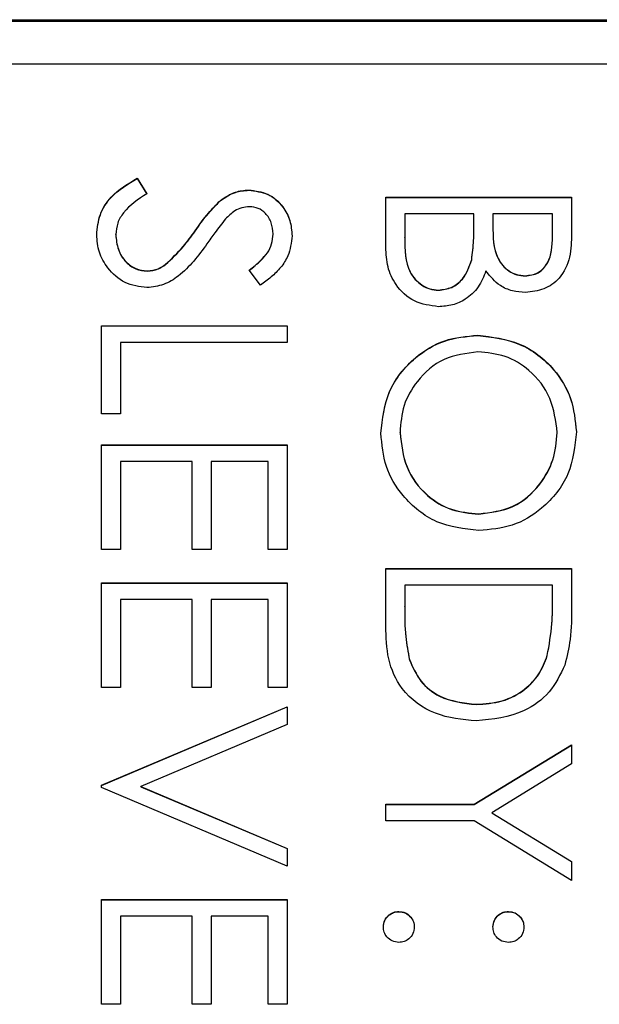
# Model space of a CAD drawing. Header units: millimetres. Extents: x 589 to 2891, y 103 to 1967.
# Tile 20 of 26: x 1387.99 to 1393.29, y 1094.11 to 1103.12. Entities that reach past the tile are written whole.
import ezdxf

# ---------------------------------------------------------------- set-up
doc = ezdxf.new("R2010")
doc.units = ezdxf.units.MM

msp = doc.modelspace()

# ---------------------------------------------------------------- linework, layer by layer
at = {"color": 7, "linetype": 'Continuous', "lineweight": 25}
for p, q in [((1382.438, 1103.1187), (1403.438, 1103.1187)), ((1403.438, 1103.1013), (1382.438, 1103.1013)), ((1396.538, 1102.7121), (1384.938, 1102.7121)), ((1389.0659, 1101.6688), (1389.1521, 1101.5251)), ((1389.0659, 1101.6666), (1389.0659, 1101.6688)), ((1389.0659, 1101.6666), (1389.1521, 1101.5229)), ((1390.0848, 1101.5577), (1390.0848, 1101.5598)), ((1389.826, 1101.4627), (1389.826, 1101.4648)), ((1391.338, 1101.0348), (1391.338, 1101.4944)), ((1391.338, 1101.4944), (1393.038, 1101.4944)), ((1391.338, 1101.4923), (1393.038, 1101.4923)), ((1393.038, 1101.4944), (1393.038, 1101.1628)), ((1391.5123, 1101.3419), (1391.5123, 1101.1247)), ((1392.1444, 1101.3419), (1391.5123, 1101.3419)), ((1392.1444, 1101.2408), (1392.1444, 1101.3419)), ((1392.3187, 1101.3419), (1392.3187, 1101.2394)), ((1392.8636, 1101.3419), (1392.3187, 1101.3419)), ((1392.8636, 1101.1349), (1392.8636, 1101.3419)), ((1392.1444, 1101.2386), (1392.1444, 1101.2408)), ((1392.3187, 1101.2373), (1392.3187, 1101.2394)), ((1388.8687, 1101.1498), (1388.8687, 1101.1519)), ((1389.5948, 1101.1842), (1389.5948, 1101.1863)), ((1390.3072, 1101.1559), (1390.3072, 1101.1581)), ((1391.5123, 1101.1225), (1391.5123, 1101.1247)), ((1392.8636, 1101.1328), (1392.8636, 1101.1349)), ((1389.3237, 1100.8777), (1389.3237, 1100.8799)), ((1392.1243, 1100.9206), (1392.1243, 1100.9228)), ((1389.1568, 1100.8168), (1389.1568, 1100.819)), ((1390.1938, 1100.6882), (1390.0892, 1100.8261)), ((1392.6136, 1100.7732), (1392.6136, 1100.7754)), ((1391.8205, 1100.6425), (1391.8205, 1100.6446)), ((1388.738, 1099.5116), (1388.738, 1100.3178)), ((1388.738, 1100.3178), (1390.438, 1100.3178)), ((1388.738, 1100.3156), (1390.438, 1100.3156)), ((1390.438, 1100.3178), (1390.438, 1100.1653)), ((1388.9123, 1100.1653), (1388.9123, 1099.5116)), ((1390.438, 1100.1653), (1388.9123, 1100.1653)), ((1392.1805, 1100.2285), (1392.1805, 1100.2306)), ((1388.9123, 1099.5116), (1388.738, 1099.5116)), ((1391.4687, 1099.3385), (1391.4687, 1099.3407)), ((1392.9072, 1099.3385), (1392.9072, 1099.3407)), ((1388.738, 1098.2696), (1388.738, 1099.2283)), ((1388.738, 1099.2283), (1390.438, 1099.2283)), ((1388.738, 1099.2261), (1390.438, 1099.2261)), ((1390.438, 1099.2283), (1390.438, 1098.2696)), ((1388.9123, 1099.0758), (1388.9123, 1098.2696)), ((1389.5662, 1099.0758), (1388.9123, 1099.0758)), ((1389.5662, 1098.2696), (1389.5662, 1099.0758)), ((1389.7405, 1099.0758), (1389.7405, 1098.2696)), ((1390.2636, 1099.0758), (1389.7405, 1099.0758)), ((1390.2636, 1098.2696), (1390.2636, 1099.0758)), ((1392.189, 1098.5942), (1392.189, 1098.5964)), ((1388.9123, 1098.2696), (1388.738, 1098.2696)), ((1389.7405, 1098.2696), (1389.5662, 1098.2696)), ((1390.438, 1098.2696), (1390.2636, 1098.2696)), ((1391.338, 1098.0952), (1393.038, 1098.0952)), ((1391.338, 1097.5685), (1391.338, 1098.0952)), ((1391.338, 1098.0931), (1393.038, 1098.0931)), ((1393.038, 1098.0952), (1393.038, 1097.7521)), ((1388.738, 1097.0058), (1388.738, 1097.9645)), ((1388.738, 1097.9645), (1390.438, 1097.9645)), ((1388.738, 1097.9623), (1390.438, 1097.9623)), ((1390.438, 1097.9645), (1390.438, 1097.0058)), ((1391.5123, 1097.9427), (1391.5123, 1097.7476)), ((1392.8636, 1097.9427), (1391.5123, 1097.9427)), ((1392.8636, 1097.8232), (1392.8636, 1097.9427)), ((1388.9123, 1097.812), (1388.9123, 1097.0058)), ((1389.5662, 1097.812), (1388.9123, 1097.812)), ((1389.5662, 1097.0058), (1389.5662, 1097.812)), ((1389.7405, 1097.812), (1389.7405, 1097.0058)), ((1390.2636, 1097.812), (1389.7405, 1097.812)), ((1390.2636, 1097.0058), (1390.2636, 1097.812)), ((1392.8636, 1097.821), (1392.8636, 1097.8232)), ((1391.5123, 1097.7455), (1391.5123, 1097.7476)), ((1391.5556, 1097.2596), (1391.5556, 1097.2618)), ((1392.8159, 1097.2988), (1392.8159, 1097.3009)), ((1388.9123, 1097.0058), (1388.738, 1097.0058)), ((1389.7405, 1097.0058), (1389.5662, 1097.0058)), ((1390.438, 1097.0058), (1390.2636, 1097.0058)), ((1388.738, 1096.1124), (1390.438, 1096.8314)), ((1388.738, 1096.1102), (1390.438, 1096.8293)), ((1390.438, 1096.8314), (1390.438, 1096.668)), ((1392.1668, 1096.8511), (1392.1668, 1096.8532)), ((1390.438, 1096.668), (1389.0983, 1096.1015)), ((1392.1461, 1095.9381), (1393.038, 1096.4828)), ((1392.1461, 1095.9359), (1393.038, 1096.4806)), ((1393.038, 1096.4828), (1393.038, 1096.3081)), ((1393.038, 1096.3081), (1392.3075, 1095.8615)), ((1388.738, 1096.0906), (1388.738, 1096.1124)), ((1390.438, 1095.3715), (1388.738, 1096.0906)), ((1389.0983, 1096.1015), (1390.438, 1095.535)), ((1389.0983, 1096.0993), (1389.0983, 1096.1015)), ((1389.0983, 1096.0993), (1390.438, 1095.5328)), ((1391.338, 1095.9381), (1392.1461, 1095.9381)), ((1391.338, 1095.7855), (1391.338, 1095.9381)), ((1391.338, 1095.9359), (1392.1461, 1095.9359)), ((1392.1461, 1095.9359), (1392.1461, 1095.9381)), ((1392.3075, 1095.8615), (1393.038, 1095.4154)), ((1392.3075, 1095.8593), (1392.3075, 1095.8615)), ((1392.3075, 1095.8593), (1393.038, 1095.4133)), ((1392.1461, 1095.7855), (1391.338, 1095.7855)), ((1393.038, 1095.2408), (1392.1461, 1095.7855)), ((1390.438, 1095.535), (1390.438, 1095.3715)), ((1393.038, 1095.4154), (1393.038, 1095.2408)), ((1388.738, 1094.1077), (1388.738, 1095.0665)), ((1388.738, 1095.0665), (1390.438, 1095.0665)), ((1388.738, 1095.0643), (1390.438, 1095.0643)), ((1390.438, 1095.0665), (1390.438, 1094.1077)), ((1391.4578, 1094.9554), (1391.4578, 1094.9575)), ((1392.4604, 1094.9554), (1392.4604, 1094.9575)), ((1388.9123, 1094.9139), (1388.9123, 1094.1077)), ((1389.5662, 1094.9139), (1388.9123, 1094.9139)), ((1389.5662, 1094.1077), (1389.5662, 1094.9139)), ((1389.7405, 1094.9139), (1389.7405, 1094.1077)), ((1390.2636, 1094.9139), (1389.7405, 1094.9139)), ((1390.2636, 1094.1077), (1390.2636, 1094.9139)), ((1388.9123, 1094.1077), (1388.738, 1094.1077)), ((1389.7405, 1094.1077), (1389.5662, 1094.1077)), ((1390.438, 1094.1077), (1390.2636, 1094.1077))]:
    msp.add_line(p, q, dxfattribs=at)
for points, knots in [([(1388.6944, 1101.1519), (1388.7007, 1101.2148), (1388.7133, 1101.3406), (1388.8414, 1101.5343), (1388.9807, 1101.6177), (1389.0659, 1101.6688)], [0, 0, 0, 0, 0.27988, 0.559666, 1, 1, 1, 1]), ([(1388.6944, 1101.1498), (1388.7007, 1101.2127), (1388.7133, 1101.3384), (1388.8414, 1101.5321), (1388.9807, 1101.6156), (1389.0659, 1101.6666)], [0, 0, 0, 0, 0.27988, 0.559666, 1, 1, 1, 1]), ([(1389.1521, 1101.5251), (1389.0744, 1101.4746), (1388.9662, 1101.4042), (1388.88, 1101.2602), (1388.8725, 1101.188), (1388.8687, 1101.1519)], [0, 0, 0, 0, 0.559321, 0.779782, 1, 1, 1, 1]), ([(1389.826, 1101.4648), (1389.8701, 1101.4948), (1389.9489, 1101.5483), (1390.0433, 1101.5563), (1390.0848, 1101.5598)], [0, 0, 0, 0, 0.55984, 1, 1, 1, 1]), ([(1389.826, 1101.4627), (1389.8701, 1101.4926), (1389.9489, 1101.5461), (1390.0433, 1101.5541), (1390.0848, 1101.5577)], [0, 0, 0, 0, 0.55984, 1, 1, 1, 1]), ([(1390.0848, 1101.5598), (1390.1452, 1101.5525), (1390.2658, 1101.5377), (1390.3969, 1101.4216), (1390.4694, 1101.2829), (1390.4775, 1101.1883), (1390.4815, 1101.141)], [0, 0, 0, 0, 0.279553, 0.558798, 0.779378, 1, 1, 1, 1]), ([(1390.0848, 1101.5577), (1390.1452, 1101.5503), (1390.2658, 1101.5356), (1390.3969, 1101.4195), (1390.4694, 1101.2807), (1390.4775, 1101.1862), (1390.4815, 1101.1389)], [0, 0, 0, 0, 0.279553, 0.558798, 0.779378, 1, 1, 1, 1]), ([(1389.5948, 1101.1863), (1389.6339, 1101.2417), (1389.7038, 1101.3406), (1389.7887, 1101.4269), (1389.826, 1101.4648)], [0, 0, 0, 0, 0.560413, 1, 1, 1, 1]), ([(1389.5948, 1101.1842), (1389.6339, 1101.2396), (1389.7038, 1101.3385), (1389.7887, 1101.4247), (1389.826, 1101.4627)], [0, 0, 0, 0, 0.560413, 1, 1, 1, 1]), ([(1390.092, 1101.4073), (1390.0682, 1101.4053), (1390.0208, 1101.4013), (1389.9426, 1101.3645), (1389.899, 1101.3215), (1389.8723, 1101.2953)], [0, 0, 0, 0, 0.279946, 0.559774, 1, 1, 1, 1]), ([(1390.3072, 1101.1581), (1390.3045, 1101.1926), (1390.2992, 1101.2615), (1390.2462, 1101.3445), (1390.1734, 1101.399), (1390.1191, 1101.4045), (1390.092, 1101.4073)], [0, 0, 0, 0, 0.280274, 0.559931, 0.77992, 1, 1, 1, 1]), ([(1389.8723, 1101.2953), (1389.8398, 1101.2534), (1389.7816, 1101.1785), (1389.7271, 1101.1009), (1389.7031, 1101.0668)], [0, 0, 0, 0, 0.559906, 1, 1, 1, 1]), ([(1392.1243, 1100.9228), (1392.1316, 1100.9819), (1392.1447, 1101.0876), (1392.1445, 1101.194), (1392.1444, 1101.2408)], [0, 0, 0, 0, 0.559734, 1, 1, 1, 1]), ([(1392.1243, 1100.9206), (1392.1316, 1100.9798), (1392.1447, 1101.0854), (1392.1445, 1101.1918), (1392.1444, 1101.2386)], [0, 0, 0, 0, 0.559734, 1, 1, 1, 1]), ([(1392.3187, 1101.2394), (1392.319, 1101.1327), (1392.3193, 1100.9991), (1392.4055, 1100.8676), (1392.4647, 1100.8164), (1392.5358, 1100.7816), (1392.5877, 1100.7775), (1392.6136, 1100.7754)], [0, 0, 0, 0, 0.498607, 0.624009, 0.749401, 0.874736, 1, 1, 1, 1]), ([(1392.3187, 1101.2373), (1392.319, 1101.1305), (1392.3193, 1100.997), (1392.4055, 1100.8654), (1392.4647, 1100.8143), (1392.5358, 1100.7795), (1392.5877, 1100.7753), (1392.6136, 1100.7732)], [0, 0, 0, 0, 0.498607, 0.624009, 0.749401, 0.874736, 1, 1, 1, 1]), ([(1389.1544, 1100.6664), (1389.0849, 1100.6759), (1388.9457, 1100.695), (1388.7975, 1100.8308), (1388.7076, 1100.9878), (1388.6988, 1101.0972), (1388.6944, 1101.1519)], [0, 0, 0, 0, 0.279183, 0.559085, 0.779446, 1, 1, 1, 1]), ([(1388.8687, 1101.1519), (1388.8733, 1101.1063), (1388.8825, 1101.0149), (1388.9512, 1100.9033), (1389.0491, 1100.8324), (1389.1209, 1100.8235), (1389.1568, 1100.819)], [0, 0, 0, 0, 0.280276, 0.560148, 0.780153, 1, 1, 1, 1]), ([(1388.8687, 1101.1498), (1388.8733, 1101.1041), (1388.8825, 1101.0128), (1388.9512, 1100.9012), (1389.0491, 1100.8303), (1389.1209, 1100.8213), (1389.1568, 1100.8168)], [0, 0, 0, 0, 0.2802764, 0.5601478, 0.7801531, 1, 1, 1, 1]), ([(1389.3237, 1100.8799), (1389.3797, 1100.9323), (1389.4799, 1101.0259), (1389.5596, 1101.1373), (1389.5948, 1101.1863)], [0, 0, 0, 0, 0.559496, 1, 1, 1, 1]), ([(1389.3237, 1100.8777), (1389.3797, 1100.9301), (1389.4799, 1101.0237), (1389.5596, 1101.1351), (1389.5948, 1101.1842)], [0, 0, 0, 0, 0.559496, 1, 1, 1, 1]), ([(1390.0892, 1100.8261), (1390.1258, 1100.8555), (1390.186, 1100.9039), (1390.2587, 1100.9836), (1390.3001, 1101.0669), (1390.3048, 1101.1277), (1390.3072, 1101.1581)], [0, 0, 0, 0, 0.340409, 0.560482, 0.78018, 1, 1, 1, 1]), ([(1390.0892, 1100.824), (1390.1258, 1100.8533), (1390.186, 1100.9017), (1390.2587, 1100.9815), (1390.3001, 1101.0647), (1390.3048, 1101.1255), (1390.3072, 1101.1559)], [0, 0, 0, 0, 0.340409, 0.560482, 0.78018, 1, 1, 1, 1]), ([(1390.4815, 1101.141), (1390.474, 1101.0774), (1390.4617, 1100.9725), (1390.38, 1100.8489), (1390.2922, 1100.7624), (1390.2266, 1100.713), (1390.1938, 1100.6882)], [0, 0, 0, 0, 0.338729, 0.558835, 0.779344, 1, 1, 1, 1]), ([(1393.038, 1101.1628), (1393.0364, 1101.09), (1393.0333, 1100.9452), (1392.9467, 1100.7535), (1392.7877, 1100.642), (1392.6737, 1100.6292), (1392.6167, 1100.6229)], [0, 0, 0, 0, 0.281317, 0.559922, 0.779935, 1, 1, 1, 1]), ([(1389.7031, 1101.0668), (1389.6241, 1100.9603), (1389.5142, 1100.8119), (1389.3096, 1100.6855), (1389.2061, 1100.6728), (1389.1544, 1100.6664)], [0, 0, 0, 0, 0.560115, 0.780284, 1, 1, 1, 1]), ([(1391.5123, 1101.1247), (1391.5124, 1101.0136), (1391.5126, 1100.8471), (1391.6431, 1100.7006), (1391.7399, 1100.6516), (1391.7936, 1100.647), (1391.8205, 1100.6446)], [0, 0, 0, 0, 0.4993602, 0.748736, 0.8743989, 1, 1, 1, 1]), ([(1391.5123, 1101.1225), (1391.5124, 1101.0115), (1391.5126, 1100.8449), (1391.6431, 1100.6984), (1391.7399, 1100.6494), (1391.7936, 1100.6448), (1391.8205, 1100.6425)], [0, 0, 0, 0, 0.49936, 0.748736, 0.874399, 1, 1, 1, 1]), ([(1392.6136, 1100.7754), (1392.6555, 1100.7803), (1392.7184, 1100.7878), (1392.7833, 1100.8415), (1392.8559, 1100.9431), (1392.8602, 1101.0497), (1392.8636, 1101.1349)], [0, 0, 0, 0, 0.249284, 0.374925, 0.500645, 1, 1, 1, 1]), ([(1392.6136, 1100.7732), (1392.6555, 1100.7782), (1392.7184, 1100.7856), (1392.7833, 1100.8394), (1392.8559, 1100.9409), (1392.8602, 1101.0476), (1392.8636, 1101.1328)], [0, 0, 0, 0, 0.249284, 0.374925, 0.500645, 1, 1, 1, 1]), ([(1391.8205, 1100.4921), (1391.7443, 1100.5022), (1391.5918, 1100.5224), (1391.4302, 1100.6753), (1391.3482, 1100.8553), (1391.3414, 1100.9749), (1391.338, 1101.0348)], [0, 0, 0, 0, 0.279141, 0.558654, 0.779059, 1, 1, 1, 1]), ([(1389.1568, 1100.819), (1389.1907, 1100.8231), (1389.2513, 1100.8306), (1389.3015, 1100.8648), (1389.3237, 1100.8799)], [0, 0, 0, 0, 0.5589902, 1, 1, 1, 1]), ([(1389.1568, 1100.8168), (1389.1907, 1100.821), (1389.2513, 1100.8285), (1389.3015, 1100.8627), (1389.3237, 1100.8777)], [0, 0, 0, 0, 0.55899, 1, 1, 1, 1]), ([(1391.8205, 1100.6446), (1391.8622, 1100.6497), (1391.9456, 1100.66), (1392.0669, 1100.7583), (1392.1025, 1100.8604), (1392.1243, 1100.9228)], [0, 0, 0, 0, 0.279944, 0.560429, 1, 1, 1, 1]), ([(1391.8205, 1100.6425), (1391.8622, 1100.6476), (1391.9456, 1100.6578), (1392.0669, 1100.7561), (1392.1025, 1100.8583), (1392.1243, 1100.9206)], [0, 0, 0, 0, 0.279944, 0.560429, 1, 1, 1, 1]), ([(1392.255, 1100.8193), (1392.2344, 1100.7684), (1392.1932, 1100.6667), (1392.0793, 1100.5596), (1391.9493, 1100.5015), (1391.8635, 1100.4952), (1391.8205, 1100.4921)], [0, 0, 0, 0, 0.280382, 0.559606, 0.779765, 1, 1, 1, 1]), ([(1392.6167, 1100.6229), (1392.5766, 1100.6257), (1392.4964, 1100.6315), (1392.3601, 1100.6876), (1392.2948, 1100.7694), (1392.255, 1100.8193)], [0, 0, 0, 0, 0.280867, 0.561527, 1, 1, 1, 1]), ([(1391.2944, 1099.3345), (1391.3089, 1099.4662), (1391.3381, 1099.7296), (1391.5784, 1100.0226), (1391.8702, 1100.2032), (1392.077, 1100.2215), (1392.1805, 1100.2306)], [0, 0, 0, 0, 0.279663, 0.559354, 0.779636, 1, 1, 1, 1]), ([(1391.2944, 1099.3324), (1391.3089, 1099.4641), (1391.3381, 1099.7275), (1391.5784, 1100.0205), (1391.8702, 1100.201), (1392.077, 1100.2193), (1392.1805, 1100.2285)], [0, 0, 0, 0, 0.279663, 0.559354, 0.779636, 1, 1, 1, 1]), ([(1392.1805, 1100.2306), (1392.3116, 1100.2149), (1392.5739, 1100.1836), (1392.8727, 1099.951), (1393.0507, 1099.6573), (1393.0713, 1099.4512), (1393.0815, 1099.3482)], [0, 0, 0, 0, 0.279731, 0.559327, 0.77968, 1, 1, 1, 1]), ([(1392.1805, 1100.2285), (1392.3116, 1100.2128), (1392.5739, 1100.1814), (1392.8727, 1099.9488), (1393.0507, 1099.6551), (1393.0713, 1099.449), (1393.0815, 1099.346)], [0, 0, 0, 0, 0.279731, 0.559327, 0.77968, 1, 1, 1, 1]), ([(1392.1811, 1100.0781), (1392.074, 1100.0651), (1391.8597, 1100.0391), (1391.6286, 1099.8337), (1391.4894, 1099.5929), (1391.4756, 1099.4248), (1391.4687, 1099.3407)], [0, 0, 0, 0, 0.279416, 0.559077, 0.779478, 1, 1, 1, 1]), ([(1392.9072, 1099.3407), (1392.8932, 1099.448), (1392.8654, 1099.6626), (1392.6761, 1099.9081), (1392.4352, 1100.055), (1392.2658, 1100.0704), (1392.1811, 1100.0781)], [0, 0, 0, 0, 0.279627, 0.55935, 0.77963, 1, 1, 1, 1]), ([(1392.1886, 1098.4439), (1392.0567, 1098.4588), (1391.7929, 1098.4887), (1391.5004, 1098.7308), (1391.3208, 1099.0238), (1391.3032, 1099.2309), (1391.2944, 1099.3345)], [0, 0, 0, 0, 0.27963, 0.559343, 0.779597, 1, 1, 1, 1]), ([(1391.4687, 1099.3407), (1391.481, 1099.2327), (1391.5056, 1099.0169), (1391.6918, 1098.7669), (1391.9341, 1098.6199), (1392.104, 1098.6042), (1392.189, 1098.5964)], [0, 0, 0, 0, 0.27983, 0.559389, 0.779654, 1, 1, 1, 1]), ([(1391.4687, 1099.3385), (1391.481, 1099.2306), (1391.5056, 1099.0148), (1391.6918, 1098.7647), (1391.9341, 1098.6177), (1392.104, 1098.6021), (1392.189, 1098.5942)], [0, 0, 0, 0, 0.27983, 0.559389, 0.779654, 1, 1, 1, 1]), ([(1393.0815, 1099.3482), (1393.0676, 1099.215), (1393.0396, 1098.9487), (1392.7984, 1098.6509), (1392.5022, 1098.4701), (1392.2932, 1098.4526), (1392.1886, 1098.4439)], [0, 0, 0, 0, 0.2797673, 0.5593585, 0.7795711, 1, 1, 1, 1]), ([(1392.189, 1098.5964), (1392.2969, 1098.6095), (1392.5127, 1098.6356), (1392.7468, 1098.8424), (1392.8822, 1099.0873), (1392.8989, 1099.2562), (1392.9072, 1099.3407)], [0, 0, 0, 0, 0.279468, 0.55887, 0.779516, 1, 1, 1, 1]), ([(1392.189, 1098.5942), (1392.2969, 1098.6073), (1392.5127, 1098.6334), (1392.7468, 1098.8402), (1392.8822, 1099.0851), (1392.8989, 1099.2541), (1392.9072, 1099.3385)], [0, 0, 0, 0, 0.279468, 0.55887, 0.779516, 1, 1, 1, 1]), ([(1392.8159, 1097.3009), (1392.833, 1097.3977), (1392.8634, 1097.5705), (1392.8635, 1097.746), (1392.8636, 1097.8232)], [0, 0, 0, 0, 0.559542, 1, 1, 1, 1]), ([(1392.8159, 1097.2988), (1392.833, 1097.3955), (1392.8634, 1097.5684), (1392.8635, 1097.7438), (1392.8636, 1097.821)], [0, 0, 0, 0, 0.559542, 1, 1, 1, 1]), ([(1391.5123, 1097.7476), (1391.5121, 1097.6561), (1391.5116, 1097.4927), (1391.5421, 1097.3323), (1391.5556, 1097.2618)], [0, 0, 0, 0, 0.560426, 1, 1, 1, 1]), ([(1391.5123, 1097.7455), (1391.5121, 1097.6539), (1391.5116, 1097.4905), (1391.5421, 1097.3301), (1391.5556, 1097.2596)], [0, 0, 0, 0, 0.560426, 1, 1, 1, 1]), ([(1393.038, 1097.7521), (1393.0378, 1097.6499), (1393.0376, 1097.4677), (1392.9953, 1097.2906), (1392.9767, 1097.2128)], [0, 0, 0, 0, 0.560445, 1, 1, 1, 1]), ([(1392.1665, 1096.7007), (1392.0389, 1096.7131), (1391.784, 1096.7379), (1391.4799, 1096.9581), (1391.347, 1097.2676), (1391.341, 1097.468), (1391.338, 1097.5685)], [0, 0, 0, 0, 0.280124, 0.559248, 0.778837, 1, 1, 1, 1]), ([(1391.5556, 1097.2618), (1391.5853, 1097.1939), (1391.6448, 1097.0582), (1391.8596, 1096.8871), (1392.0504, 1096.8661), (1392.1668, 1096.8532)], [0, 0, 0, 0, 0.280536, 0.561015, 1, 1, 1, 1]), ([(1392.1668, 1096.8532), (1392.2464, 1096.8587), (1392.4054, 1096.8697), (1392.6056, 1096.9752), (1392.7488, 1097.1254), (1392.7935, 1097.2424), (1392.8159, 1097.3009)], [0, 0, 0, 0, 0.280178, 0.559765, 0.779797, 1, 1, 1, 1]), ([(1392.1668, 1096.8511), (1392.2464, 1096.8566), (1392.4054, 1096.8675), (1392.6056, 1096.973), (1392.7488, 1097.1232), (1392.7935, 1097.2402), (1392.8159, 1097.2988)], [0, 0, 0, 0, 0.280178, 0.559765, 0.779797, 1, 1, 1, 1]), ([(1391.5556, 1097.2596), (1391.5853, 1097.1918), (1391.6448, 1097.0561), (1391.8596, 1096.8849), (1392.0504, 1096.8639), (1392.1668, 1096.8511)], [0, 0, 0, 0, 0.280536, 0.561015, 1, 1, 1, 1]), ([(1392.9767, 1097.2128), (1392.9347, 1097.1263), (1392.8509, 1096.9532), (1392.5643, 1096.7429), (1392.3173, 1096.7167), (1392.1665, 1096.7007)], [0, 0, 0, 0, 0.280264, 0.560715, 1, 1, 1, 1]), ([(1391.3162, 1094.8159), (1391.3187, 1094.8367), (1391.3239, 1094.8784), (1391.3623, 1094.9245), (1391.4087, 1094.9529), (1391.4414, 1094.956), (1391.4578, 1094.9575)], [0, 0, 0, 0, 0.279581, 0.559143, 0.779575, 1, 1, 1, 1]), ([(1391.3162, 1094.8137), (1391.3187, 1094.8346), (1391.3239, 1094.8762), (1391.3623, 1094.9223), (1391.4087, 1094.9508), (1391.4414, 1094.9538), (1391.4578, 1094.9554)], [0, 0, 0, 0, 0.279581, 0.559143, 0.779575, 1, 1, 1, 1]), ([(1391.4578, 1094.9575), (1391.4787, 1094.955), (1391.5205, 1094.9501), (1391.5668, 1094.9116), (1391.5952, 1094.8651), (1391.5981, 1094.8323), (1391.5995, 1094.8159)], [0, 0, 0, 0, 0.2795762, 0.5592837, 0.7795524, 1, 1, 1, 1]), ([(1391.4578, 1094.9554), (1391.4787, 1094.9529), (1391.5205, 1094.9479), (1391.5668, 1094.9095), (1391.5952, 1094.863), (1391.5981, 1094.8301), (1391.5995, 1094.8137)], [0, 0, 0, 0, 0.279576, 0.559284, 0.779552, 1, 1, 1, 1]), ([(1392.3187, 1094.8159), (1392.3212, 1094.8368), (1392.326, 1094.8786), (1392.3647, 1094.9247), (1392.4111, 1094.9532), (1392.444, 1094.9561), (1392.4604, 1094.9575)], [0, 0, 0, 0, 0.279647, 0.559299, 0.779615, 1, 1, 1, 1]), ([(1392.3187, 1094.8137), (1392.3212, 1094.8346), (1392.326, 1094.8764), (1392.3647, 1094.9226), (1392.4111, 1094.951), (1392.444, 1094.9539), (1392.4604, 1094.9554)], [0, 0, 0, 0, 0.279647, 0.559299, 0.779615, 1, 1, 1, 1]), ([(1392.4604, 1094.9575), (1392.4812, 1094.9549), (1392.5229, 1094.9498), (1392.569, 1094.9113), (1392.5975, 1094.865), (1392.6005, 1094.8323), (1392.6021, 1094.8159)], [0, 0, 0, 0, 0.279585, 0.559454, 0.779697, 1, 1, 1, 1]), ([(1392.4604, 1094.9554), (1392.4812, 1094.9528), (1392.5229, 1094.9476), (1392.569, 1094.9092), (1392.5975, 1094.8628), (1392.6005, 1094.8301), (1392.6021, 1094.8137)], [0, 0, 0, 0, 0.279585, 0.559454, 0.779697, 1, 1, 1, 1]), ([(1391.4578, 1094.6743), (1391.4369, 1094.6767), (1391.3952, 1094.6817), (1391.3491, 1094.7204), (1391.3206, 1094.7667), (1391.3176, 1094.7995), (1391.3162, 1094.8159)], [0, 0, 0, 0, 0.279469, 0.559358, 0.779674, 1, 1, 1, 1]), ([(1391.5995, 1094.8159), (1391.5971, 1094.7949), (1391.5924, 1094.753), (1391.5534, 1094.7072), (1391.5073, 1094.6782), (1391.4743, 1094.6756), (1391.4578, 1094.6743)], [0, 0, 0, 0, 0.2796016, 0.559212, 0.7794752, 1, 1, 1, 1]), ([(1392.4604, 1094.6743), (1392.4394, 1094.6766), (1392.3975, 1094.6813), (1392.3516, 1094.7202), (1392.3229, 1094.7665), (1392.3201, 1094.7994), (1392.3187, 1094.8159)], [0, 0, 0, 0, 0.279517, 0.559326, 0.779544, 1, 1, 1, 1]), ([(1392.6021, 1094.8159), (1392.5997, 1094.7949), (1392.5949, 1094.753), (1392.5559, 1094.7072), (1392.5098, 1094.6782), (1392.4769, 1094.6756), (1392.4604, 1094.6743)], [0, 0, 0, 0, 0.279602, 0.559212, 0.779475, 1, 1, 1, 1])]:
    msp.add_open_spline(points, degree=3, knots=knots, dxfattribs=at)

doc.saveas('drawing.dxf')
